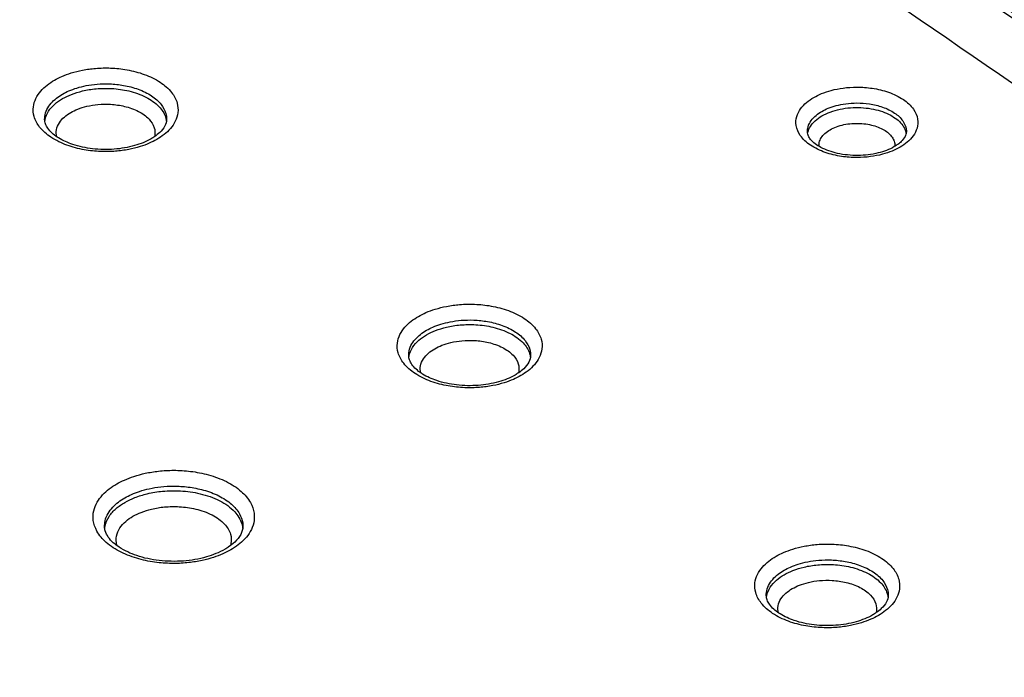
# Model space of a CAD drawing. Header units: inches. Extents: x 0 to 34, y 0 to 22.
# Tile 16 of 60: x 6.917 to 7.218, y 13.622 to 13.822. Entities that reach past the tile are written whole.
import ezdxf

# ---------------------------------------------------------------- set-up
doc = ezdxf.new("R2010")
doc.units = ezdxf.units.IN
doc.header["$LTSCALE"] = 1.87
doc.header["$MEASUREMENT"] = 0
doc.layers.get('0').update_dxf_attribs({"linetype": 'CONTINUOUS'})

msp = doc.modelspace()

# ---------------------------------------------------------------- linework, layer by layer
at = {"color": 7, "linetype": 'CONTINUOUS'}
for p, q in [((6.9251, 13.79161), (6.9251, 13.79164)), ((7.15768, 13.78781), (7.15767, 13.78784)), ((7.0361, 13.71961), (7.0361, 13.71964)), ((6.94336, 13.66749), (6.94336, 13.66752)), ((7.14513, 13.64647), (7.14513, 13.6465))]:
    msp.add_line(p, q, dxfattribs=at)
for points, knots in [([(5.99881, 14.47887), (6.10435, 14.43215), (6.31112, 14.33565), (6.61117, 14.17991), (6.89671, 14.01527), (7.16689, 13.84221), (7.33874, 13.7198), (7.42178, 13.65726)], [0, 0, 0, 0, 0.210285, 0.415611, 0.615769, 0.810602, 1, 1, 1, 1]), ([(6.8751, 14.06874), (6.95257, 14.02342), (7.10534, 13.93026), (7.32686, 13.78299), (7.46948, 13.67944), (7.5388, 13.62676)], [0, 0, 0, 0, 0.337493, 0.672636, 1, 1, 1, 1]), ([(6.87143, 14.06272), (6.95015, 14.01673), (7.10416, 13.92288), (7.32448, 13.77641), (7.46485, 13.67464), (7.53196, 13.62378)], [0, 0, 0, 0, 0.344691, 0.68166, 1, 1, 1, 1]), ([(7.46007, 13.66757), (7.41146, 13.70362), (7.28956, 13.79119), (7.09279, 13.92222), (6.94274, 14.01395), (6.86832, 14.05763)], [0, 0, 0, 0, 0.256068, 0.634902, 1, 1, 1, 1]), ([(7.4922, 13.64663), (7.43435, 13.69004), (7.30306, 13.78491), (7.0956, 13.92304), (6.94465, 14.01527), (6.8694, 14.0594)], [0, 0, 0, 0, 0.290243, 0.649912, 1, 1, 1, 1]), ([(7.45186, 13.65638), (7.36815, 13.71942), (7.19498, 13.84278), (6.99505, 13.97084), (6.88143, 14.03916), (6.86007, 14.05185)], [0, 0, 0, 0, 0.441486, 0.895341, 1, 1, 1, 1]), ([(6.94606, 13.99954), (6.94917, 13.99766), (7.04466, 13.93964), (7.21637, 13.82965), (7.37984, 13.71392), (7.45378, 13.65898)], [0, 0, 0, 0, 0.017816, 0.548126, 1, 1, 1, 1]), ([(6.01057, 13.97186), (6.09771, 13.91893), (6.30956, 13.79351), (6.65279, 13.60233), (6.91102, 13.46831), (7.04214, 13.4026)], [0, 0, 0, 0, 0.259527, 0.626647, 1, 1, 1, 1]), ([(6.92807, 13.80357), (6.92881, 13.804), (6.93048, 13.80483), (6.93334, 13.80588), (6.93678, 13.80673), (6.9408, 13.80728), (6.94536, 13.80737), (6.95037, 13.80684), (6.95553, 13.8055), (6.96024, 13.80325), (6.96378, 13.80025), (6.96565, 13.79689), (6.96584, 13.79464), (6.96572, 13.79366)], [0, 0, 0, 0, 0.057306, 0.124608, 0.203116, 0.293497, 0.395178, 0.507442, 0.629243, 0.749889, 0.853425, 0.9343, 1, 1, 1, 1]), ([(6.93188, 13.78377), (6.93018, 13.78439), (6.92713, 13.78585), (6.9236, 13.78885), (6.92172, 13.79221), (6.92146, 13.79538), (6.92231, 13.79809), (6.92386, 13.80032), (6.92582, 13.80214), (6.92731, 13.80313), (6.92807, 13.80357)], [0, 0, 0, 0, 0.198002, 0.367923, 0.500651, 0.608477, 0.707688, 0.805638, 0.903389, 1, 1, 1, 1]), ([(6.93054, 13.79933), (6.93117, 13.79969), (6.93258, 13.80039), (6.93498, 13.80128), (6.93787, 13.802), (6.94125, 13.80245), (6.94509, 13.80253), (6.94931, 13.80208), (6.95365, 13.80096), (6.95762, 13.79907), (6.9606, 13.79654), (6.96207, 13.79389), (6.96229, 13.79224), (6.96227, 13.79161)], [0, 0, 0, 0, 0.058238, 0.126631, 0.206409, 0.29825, 0.401566, 0.515619, 0.639444, 0.762225, 0.867574, 0.949772, 1, 1, 1, 1]), ([(7.15962, 13.79831), (7.16038, 13.79875), (7.16212, 13.79959), (7.16511, 13.80058), (7.16873, 13.80129), (7.17293, 13.80156), (7.1776, 13.80122), (7.18245, 13.80007), (7.18684, 13.79801), (7.19004, 13.79515), (7.19111, 13.79277), (7.19128, 13.79168)], [0, 0, 0, 0, 0.073036, 0.159932, 0.261963, 0.378786, 0.508919, 0.650674, 0.790669, 0.908835, 1, 1, 1, 1]), ([(6.92581, 13.79467), (6.92614, 13.79535), (6.927, 13.7966), (6.92865, 13.79813), (6.9299, 13.79896), (6.93054, 13.79933)], [0, 0, 0, 0, 0.335086, 0.66949, 1, 1, 1, 1]), ([(6.93056, 13.79795), (6.93142, 13.79845), (6.9334, 13.79938), (6.93682, 13.80043), (6.94096, 13.80108), (6.94573, 13.80116), (6.9509, 13.80043), (6.95591, 13.7987), (6.95992, 13.79599), (6.96172, 13.79328), (6.96208, 13.79182), (6.96212, 13.79159)], [0, 0, 0, 0, 0.083045, 0.182662, 0.300005, 0.433602, 0.581465, 0.736529, 0.874824, 0.980881, 1, 1, 1, 1]), ([(6.9263, 13.79412), (6.92682, 13.79493), (6.92813, 13.79637), (6.92972, 13.79747), (6.93056, 13.79795)], [0, 0, 0, 0, 0.496331, 1, 1, 1, 1]), ([(6.93304, 13.79372), (6.93373, 13.79412), (6.93534, 13.79487), (6.93812, 13.79572), (6.94148, 13.79626), (6.94535, 13.79632), (6.94955, 13.79572), (6.95234, 13.79476), (6.95368, 13.79407)], [0, 0, 0, 0, 0.11275, 0.24802, 0.40738, 0.588847, 0.789703, 1, 1, 1, 1]), ([(7.16312, 13.78155), (7.16152, 13.78211), (7.15869, 13.78344), (7.15549, 13.78629), (7.15403, 13.78954), (7.15424, 13.79251), (7.1555, 13.79493), (7.15737, 13.79686), (7.15885, 13.79787), (7.15962, 13.79831)], [0, 0, 0, 0, 0.216679, 0.399573, 0.540675, 0.65802, 0.770795, 0.885067, 1, 1, 1, 1]), ([(7.16209, 13.79408), (7.16271, 13.79443), (7.16412, 13.79511), (7.16655, 13.79592), (7.16949, 13.79649), (7.17289, 13.79671), (7.17669, 13.79644), (7.18062, 13.79551), (7.18419, 13.79383), (7.18679, 13.79151), (7.18778, 13.7893), (7.18786, 13.7881), (7.18785, 13.78781)], [0, 0, 0, 0, 0.070871, 0.155185, 0.254181, 0.36752, 0.49375, 0.631375, 0.767501, 0.882366, 0.970839, 1, 1, 1, 1]), ([(6.9251, 13.79164), (6.9251, 13.79193), (6.92515, 13.79298), (6.92547, 13.79399), (6.92581, 13.79467)], [0, 0, 0, 0, 0.269848, 1, 1, 1, 1]), ([(6.9252, 13.7913), (6.92521, 13.79137), (6.92537, 13.79237), (6.92578, 13.79332), (6.9263, 13.79412)], [0, 0, 0, 0, 0.069471, 1, 1, 1, 1]), ([(6.92878, 13.78633), (6.92861, 13.78703), (6.92855, 13.78856), (6.92948, 13.79069), (6.93106, 13.79243), (6.93236, 13.79332), (6.93304, 13.79372)], [0, 0, 0, 0, 0.235831, 0.486594, 0.741404, 1, 1, 1, 1]), ([(6.95368, 13.79407), (6.95487, 13.79346), (6.95686, 13.79212), (6.95868, 13.78938), (6.95881, 13.78739), (6.95864, 13.78652), (6.95862, 13.78645)], [0, 0, 0, 0, 0.411229, 0.72695, 0.978781, 1, 1, 1, 1]), ([(6.96572, 13.79366), (6.96561, 13.79276), (6.96506, 13.79101), (6.96351, 13.78878), (6.9622, 13.78756), (6.9615, 13.78701)], [0, 0, 0, 0, 0.336409, 0.668542, 1, 1, 1, 1]), ([(7.15883, 13.79126), (7.15925, 13.79185), (7.16027, 13.7929), (7.16147, 13.79371), (7.16209, 13.79408)], [0, 0, 0, 0, 0.498558, 1, 1, 1, 1]), ([(7.16211, 13.7927), (7.16292, 13.79317), (7.16472, 13.79398), (7.16765, 13.7948), (7.1708, 13.79524), (7.17398, 13.79528), (7.17704, 13.79495), (7.17985, 13.79429), (7.18235, 13.79333), (7.18445, 13.79212), (7.18612, 13.79069), (7.1873, 13.78905), (7.1877, 13.78783), (7.18778, 13.78723)], [0, 0, 0, 0, 0.095246, 0.200728, 0.310176, 0.41953, 0.524997, 0.623713, 0.714476, 0.796901, 0.870969, 0.937761, 1, 1, 1, 1]), ([(6.92935, 13.78599), (6.92921, 13.78607), (6.92796, 13.78687), (6.92642, 13.78816), (6.92553, 13.78982), (6.92536, 13.7903)], [0, 0, 0, 0, 0.079616, 0.746744, 1, 1, 1, 1]), ([(6.96228, 13.79161), (6.96226, 13.79093), (6.96179, 13.7894), (6.96079, 13.78821), (6.96017, 13.78762)], [0, 0, 0, 0, 0.442681, 1, 1, 1, 1]), ([(7.15768, 13.78784), (7.15767, 13.78835), (7.15784, 13.78958), (7.15841, 13.79068), (7.15883, 13.79126)], [0, 0, 0, 0, 0.416339, 1, 1, 1, 1]), ([(7.15779, 13.78749), (7.1578, 13.78756), (7.15795, 13.78827), (7.15856, 13.78964), (7.15949, 13.7907), (7.16004, 13.79121)], [0, 0, 0, 0, 0.047014, 0.492636, 1, 1, 1, 1]), ([(7.16459, 13.78846), (7.16521, 13.78882), (7.16659, 13.78945), (7.16884, 13.79008), (7.17126, 13.79041), (7.1737, 13.79044), (7.17531, 13.79027), (7.17609, 13.79014)], [0, 0, 0, 0, 0.181447, 0.382429, 0.590919, 0.799179, 1, 1, 1, 1]), ([(7.17609, 13.79014), (7.17682, 13.79001), (7.17821, 13.78968), (7.18012, 13.78895), (7.18174, 13.78802), (7.18302, 13.78692), (7.18392, 13.78566), (7.18432, 13.78444), (7.18433, 13.78367), (7.1843, 13.78337)], [0, 0, 0, 0, 0.191871, 0.36828, 0.528478, 0.672431, 0.802246, 0.923212, 1, 1, 1, 1]), ([(7.19128, 13.79168), (7.19142, 13.79078), (7.19129, 13.78893), (7.19002, 13.78652), (7.18878, 13.78524), (7.18811, 13.78466)], [0, 0, 0, 0, 0.340732, 0.668193, 1, 1, 1, 1]), ([(7.17309, 13.78064), (7.17099, 13.78061), (7.16708, 13.78098), (7.16209, 13.78268), (7.15915, 13.78469), (7.15816, 13.78619), (7.15799, 13.78655)], [0, 0, 0, 0, 0.373524, 0.695509, 0.930061, 1, 1, 1, 1]), ([(7.16121, 13.78348), (7.16119, 13.78386), (7.16126, 13.78476), (7.16186, 13.78611), (7.16301, 13.78743), (7.16402, 13.78814), (7.16459, 13.78846)], [0, 0, 0, 0, 0.180031, 0.418425, 0.689848, 1, 1, 1, 1]), ([(7.18785, 13.78781), (7.18784, 13.78732), (7.18748, 13.78619), (7.18673, 13.7853), (7.18625, 13.78484)], [0, 0, 0, 0, 0.424168, 1, 1, 1, 1]), ([(6.94631, 13.78254), (6.94411, 13.78237), (6.93982, 13.78245), (6.93406, 13.78366), (6.9307, 13.78516), (6.92935, 13.78599)], [0, 0, 0, 0, 0.376148, 0.729612, 1, 1, 1, 1]), ([(6.95076, 13.78247), (6.94943, 13.78221), (6.94658, 13.78182), (6.94201, 13.78173), (6.937, 13.78226), (6.9336, 13.78314), (6.93188, 13.78377)], [0, 0, 0, 0, 0.212099, 0.450716, 0.714169, 1, 1, 1, 1]), ([(6.95931, 13.78553), (6.95856, 13.7851), (6.95689, 13.78427), (6.95514, 13.78363), (6.95418, 13.78333)], [0, 0, 0, 0, 0.459889, 1, 1, 1, 1]), ([(7.17696, 13.78027), (7.17557, 13.78008), (7.1726, 13.77989), (7.16792, 13.78023), (7.16473, 13.78099), (7.16312, 13.78155)], [0, 0, 0, 0, 0.300538, 0.635319, 1, 1, 1, 1]), ([(7.18591, 13.78313), (7.18515, 13.7827), (7.18341, 13.78186), (7.18158, 13.78125), (7.18057, 13.78098)], [0, 0, 0, 0, 0.45667, 1, 1, 1, 1]), ([(7.03907, 13.73157), (7.03981, 13.73199), (7.04148, 13.73283), (7.04434, 13.73388), (7.04778, 13.73473), (7.0518, 13.73527), (7.05636, 13.73537), (7.06137, 13.73484), (7.06653, 13.7335), (7.07124, 13.73125), (7.07478, 13.72825), (7.07665, 13.72489), (7.07684, 13.72264), (7.07672, 13.72166)], [0, 0, 0, 0, 0.057306, 0.124608, 0.203116, 0.293497, 0.395178, 0.507442, 0.629243, 0.749889, 0.853425, 0.9343, 1, 1, 1, 1]), ([(7.04288, 13.71177), (7.04118, 13.71239), (7.03813, 13.71384), (7.0346, 13.71685), (7.03272, 13.72021), (7.03246, 13.72338), (7.03331, 13.72608), (7.03486, 13.72832), (7.03682, 13.73014), (7.0383, 13.73113), (7.03907, 13.73157)], [0, 0, 0, 0, 0.198002, 0.367923, 0.500651, 0.608477, 0.707688, 0.805638, 0.903389, 1, 1, 1, 1]), ([(7.04154, 13.72733), (7.04217, 13.72769), (7.04357, 13.72839), (7.04598, 13.72927), (7.04887, 13.72999), (7.05225, 13.73045), (7.05609, 13.73053), (7.06031, 13.73008), (7.06465, 13.72896), (7.06862, 13.72707), (7.0716, 13.72454), (7.07307, 13.72189), (7.07328, 13.72023), (7.07327, 13.71961)], [0, 0, 0, 0, 0.058238, 0.126631, 0.206409, 0.29825, 0.401566, 0.515619, 0.639444, 0.762225, 0.867574, 0.949772, 1, 1, 1, 1]), ([(7.0368, 13.72267), (7.03714, 13.72335), (7.038, 13.7246), (7.03965, 13.72613), (7.0409, 13.72696), (7.04154, 13.72733)], [0, 0, 0, 0, 0.335086, 0.66949, 1, 1, 1, 1]), ([(7.04156, 13.72595), (7.04242, 13.72645), (7.0444, 13.72738), (7.04782, 13.72842), (7.05196, 13.72908), (7.05673, 13.72916), (7.0619, 13.72843), (7.06691, 13.7267), (7.07092, 13.72399), (7.07272, 13.72128), (7.07308, 13.71981), (7.07312, 13.71959)], [0, 0, 0, 0, 0.083045, 0.182662, 0.300005, 0.433602, 0.581465, 0.736529, 0.874824, 0.980881, 1, 1, 1, 1]), ([(7.03729, 13.72212), (7.03782, 13.72293), (7.03913, 13.72436), (7.04072, 13.72547), (7.04156, 13.72595)], [0, 0, 0, 0, 0.496331, 1, 1, 1, 1]), ([(7.04404, 13.72172), (7.04473, 13.72212), (7.04634, 13.72287), (7.04912, 13.72372), (7.05248, 13.72426), (7.05635, 13.72432), (7.06055, 13.72372), (7.06334, 13.72276), (7.06468, 13.72207)], [0, 0, 0, 0, 0.11275, 0.24802, 0.40738, 0.588847, 0.789703, 1, 1, 1, 1]), ([(7.0361, 13.71964), (7.03609, 13.71992), (7.03615, 13.72097), (7.03647, 13.72199), (7.0368, 13.72267)], [0, 0, 0, 0, 0.269848, 1, 1, 1, 1]), ([(7.0362, 13.7193), (7.03621, 13.71937), (7.03637, 13.72037), (7.03678, 13.72132), (7.03729, 13.72212)], [0, 0, 0, 0, 0.069471, 1, 1, 1, 1]), ([(7.03978, 13.71432), (7.03961, 13.71503), (7.03955, 13.71656), (7.04048, 13.71869), (7.04206, 13.72043), (7.04336, 13.72132), (7.04404, 13.72172)], [0, 0, 0, 0, 0.235831, 0.486594, 0.741404, 1, 1, 1, 1]), ([(7.06468, 13.72207), (7.06587, 13.72146), (7.06786, 13.72012), (7.06968, 13.71738), (7.06981, 13.71539), (7.06964, 13.71452), (7.06962, 13.71445)], [0, 0, 0, 0, 0.411229, 0.72695, 0.978781, 1, 1, 1, 1]), ([(7.07672, 13.72166), (7.07661, 13.72076), (7.07606, 13.71901), (7.07451, 13.71678), (7.0732, 13.71556), (7.0725, 13.715)], [0, 0, 0, 0, 0.336409, 0.668542, 1, 1, 1, 1]), ([(7.04034, 13.71399), (7.04021, 13.71407), (7.03896, 13.71487), (7.03742, 13.71616), (7.03653, 13.71782), (7.03636, 13.71829)], [0, 0, 0, 0, 0.079616, 0.746744, 1, 1, 1, 1]), ([(7.07327, 13.71961), (7.07326, 13.71893), (7.07279, 13.7174), (7.07179, 13.71621), (7.07117, 13.71562)], [0, 0, 0, 0, 0.442681, 1, 1, 1, 1]), ([(7.05731, 13.71054), (7.05511, 13.71037), (7.05082, 13.71045), (7.04506, 13.71166), (7.04169, 13.71315), (7.04034, 13.71399)], [0, 0, 0, 0, 0.376148, 0.729612, 1, 1, 1, 1]), ([(7.06176, 13.71046), (7.06043, 13.71021), (7.05758, 13.70982), (7.05301, 13.70973), (7.048, 13.71026), (7.0446, 13.71114), (7.04288, 13.71177)], [0, 0, 0, 0, 0.212099, 0.450716, 0.714169, 1, 1, 1, 1]), ([(7.07031, 13.71353), (7.06956, 13.7131), (7.06789, 13.71227), (7.06614, 13.71162), (7.06517, 13.71132)], [0, 0, 0, 0, 0.459889, 1, 1, 1, 1]), ([(6.94706, 13.68049), (6.94783, 13.68093), (6.94954, 13.68179), (6.95245, 13.6829), (6.95593, 13.68383), (6.95999, 13.68449), (6.96462, 13.68474), (6.96974, 13.68443), (6.97517, 13.68338), (6.98048, 13.68144), (6.98494, 13.67861), (6.9879, 13.67521), (6.98915, 13.67174), (6.98905, 13.66956), (6.98883, 13.66859)], [0, 0, 0, 0, 0.052119, 0.112848, 0.183283, 0.264139, 0.355385, 0.456146, 0.565753, 0.680959, 0.787545, 0.874277, 0.941866, 1, 1, 1, 1]), ([(6.94838, 13.6597), (6.94676, 13.66051), (6.94396, 13.66228), (6.941, 13.66568), (6.93975, 13.66916), (6.9399, 13.67229), (6.941, 13.67496), (6.94269, 13.67719), (6.94475, 13.67903), (6.94628, 13.68003), (6.94706, 13.68049)], [0, 0, 0, 0, 0.198733, 0.360448, 0.486469, 0.594862, 0.697714, 0.799417, 0.900499, 1, 1, 1, 1]), ([(6.94954, 13.67625), (6.95019, 13.67663), (6.95166, 13.67737), (6.95416, 13.67832), (6.95714, 13.67912), (6.96063, 13.67968), (6.9646, 13.6799), (6.96899, 13.67963), (6.97365, 13.67873), (6.9782, 13.67706), (6.98203, 13.67464), (6.98456, 13.67173), (6.98547, 13.66921), (6.98555, 13.66786), (6.98554, 13.66749)], [0, 0, 0, 0, 0.053903, 0.116716, 0.189571, 0.273212, 0.367602, 0.471833, 0.585221, 0.704347, 0.814498, 0.904161, 0.974069, 1, 1, 1, 1]), ([(6.94956, 13.67487), (6.95052, 13.67543), (6.95274, 13.67647), (6.95659, 13.67766), (6.96127, 13.67842), (6.9667, 13.67852), (6.97262, 13.67769), (6.97837, 13.6757), (6.98295, 13.67258), (6.98498, 13.66944), (6.98536, 13.66775), (6.9854, 13.66747)], [0, 0, 0, 0, 0.081592, 0.179891, 0.296334, 0.429747, 0.578229, 0.734834, 0.873982, 0.979315, 1, 1, 1, 1]), ([(6.94354, 13.66923), (6.94372, 13.67001), (6.94433, 13.67151), (6.94579, 13.67342), (6.94756, 13.675), (6.94887, 13.67586), (6.94954, 13.67625)], [0, 0, 0, 0, 0.253872, 0.504912, 0.754411, 1, 1, 1, 1]), ([(6.94476, 13.67059), (6.94536, 13.6715), (6.94684, 13.6731), (6.94862, 13.67433), (6.94956, 13.67487)], [0, 0, 0, 0, 0.498062, 1, 1, 1, 1]), ([(6.95203, 13.67064), (6.95283, 13.6711), (6.95468, 13.67197), (6.9579, 13.67296), (6.96181, 13.67359), (6.96633, 13.67367), (6.97127, 13.67298), (6.97457, 13.67184), (6.97615, 13.67103)], [0, 0, 0, 0, 0.111027, 0.244804, 0.403288, 0.584908, 0.787067, 1, 1, 1, 1]), ([(6.94345, 13.66716), (6.94347, 13.66733), (6.94366, 13.66855), (6.94418, 13.6697), (6.94476, 13.67059)], [0, 0, 0, 0, 0.133935, 1, 1, 1, 1]), ([(6.94712, 13.66184), (6.94687, 13.66274), (6.94678, 13.66462), (6.94792, 13.66716), (6.94976, 13.66916), (6.95125, 13.67018), (6.95203, 13.67064)], [0, 0, 0, 0, 0.256468, 0.502077, 0.750069, 1, 1, 1, 1]), ([(6.97995, 13.66823), (6.98076, 13.66735), (6.98197, 13.66548), (6.98209, 13.66303), (6.98181, 13.6619), (6.98174, 13.6617)], [0, 0, 0, 0, 0.506792, 0.910191, 1, 1, 1, 1]), ([(6.98554, 13.66749), (6.98552, 13.66667), (6.98497, 13.66487), (6.98379, 13.66346), (6.98307, 13.66277)], [0, 0, 0, 0, 0.451153, 1, 1, 1, 1]), ([(6.98883, 13.66859), (6.98862, 13.66768), (6.9879, 13.66593), (6.98621, 13.6637), (6.98483, 13.66247), (6.9841, 13.66191)], [0, 0, 0, 0, 0.336517, 0.669274, 1, 1, 1, 1]), ([(6.94784, 13.66119), (6.94656, 13.66202), (6.94484, 13.66346), (6.94379, 13.66551), (6.94358, 13.66617)], [0, 0, 0, 0, 0.688414, 1, 1, 1, 1]), ([(6.96741, 13.657), (6.96494, 13.65682), (6.96012, 13.65691), (6.95344, 13.6583), (6.94949, 13.6601), (6.94784, 13.66119)], [0, 0, 0, 0, 0.364906, 0.708661, 1, 1, 1, 1]), ([(6.98184, 13.66041), (6.98107, 13.65997), (6.97936, 13.6591), (6.97757, 13.65842), (6.97659, 13.6581)], [0, 0, 0, 0, 0.461847, 1, 1, 1, 1]), ([(7.1481, 13.65843), (7.14884, 13.65886), (7.15051, 13.65969), (7.15337, 13.66074), (7.15681, 13.66159), (7.16083, 13.66214), (7.16539, 13.66223), (7.1704, 13.6617), (7.17556, 13.66036), (7.18027, 13.65811), (7.18381, 13.65511), (7.18568, 13.65175), (7.18587, 13.6495), (7.18575, 13.64852)], [0, 0, 0, 0, 0.057306, 0.124608, 0.203116, 0.293497, 0.395178, 0.507442, 0.629243, 0.749889, 0.853425, 0.9343, 1, 1, 1, 1]), ([(6.97313, 13.65716), (6.97179, 13.65687), (6.96891, 13.65641), (6.96428, 13.65616), (6.95917, 13.65646), (6.95373, 13.65751), (6.95013, 13.65883), (6.94838, 13.6597)], [0, 0, 0, 0, 0.162467, 0.345813, 0.548276, 0.768513, 1, 1, 1, 1]), ([(7.15191, 13.63863), (7.15021, 13.63925), (7.14716, 13.64071), (7.14363, 13.64371), (7.14175, 13.64707), (7.14149, 13.65024), (7.14234, 13.65295), (7.14389, 13.65518), (7.14585, 13.657), (7.14734, 13.65799), (7.1481, 13.65843)], [0, 0, 0, 0, 0.198002, 0.367923, 0.500651, 0.608477, 0.707688, 0.805638, 0.903389, 1, 1, 1, 1]), ([(7.15057, 13.65419), (7.1512, 13.65455), (7.15261, 13.65525), (7.15501, 13.65614), (7.1579, 13.65686), (7.16128, 13.65731), (7.16512, 13.65739), (7.16934, 13.65694), (7.17368, 13.65582), (7.17765, 13.65393), (7.18063, 13.6514), (7.1821, 13.64875), (7.18232, 13.6471), (7.1823, 13.64647)], [0, 0, 0, 0, 0.058238, 0.126631, 0.206409, 0.29825, 0.401566, 0.515619, 0.639444, 0.762225, 0.867574, 0.949772, 1, 1, 1, 1]), ([(7.15059, 13.65281), (7.15145, 13.65331), (7.15343, 13.65424), (7.15686, 13.65529), (7.16099, 13.65594), (7.16576, 13.65602), (7.17093, 13.65529), (7.17594, 13.65356), (7.17995, 13.65085), (7.18175, 13.64814), (7.18211, 13.64668), (7.18215, 13.64645)], [0, 0, 0, 0, 0.083045, 0.182662, 0.300005, 0.433602, 0.581465, 0.736529, 0.874824, 0.980881, 1, 1, 1, 1]), ([(7.14584, 13.64953), (7.14617, 13.65021), (7.14703, 13.65146), (7.14868, 13.65299), (7.14993, 13.65382), (7.15057, 13.65419)], [0, 0, 0, 0, 0.335086, 0.66949, 1, 1, 1, 1]), ([(7.14633, 13.64898), (7.14685, 13.64979), (7.14816, 13.65123), (7.14975, 13.65233), (7.15059, 13.65281)], [0, 0, 0, 0, 0.496331, 1, 1, 1, 1]), ([(7.14513, 13.6465), (7.14513, 13.64679), (7.14518, 13.64784), (7.1455, 13.64885), (7.14584, 13.64953)], [0, 0, 0, 0, 0.269848, 1, 1, 1, 1]), ([(7.14523, 13.64616), (7.14524, 13.64623), (7.1454, 13.64723), (7.14581, 13.64818), (7.14633, 13.64898)], [0, 0, 0, 0, 0.069471, 1, 1, 1, 1]), ([(7.14881, 13.64119), (7.14864, 13.64189), (7.14858, 13.64342), (7.14951, 13.64555), (7.15109, 13.64729), (7.15239, 13.64818), (7.15307, 13.64858)], [0, 0, 0, 0, 0.235831, 0.486594, 0.741404, 1, 1, 1, 1]), ([(7.15307, 13.64858), (7.15376, 13.64898), (7.15537, 13.64973), (7.15815, 13.65058), (7.16151, 13.65112), (7.16538, 13.65118), (7.16958, 13.65058), (7.17237, 13.64962), (7.17371, 13.64893)], [0, 0, 0, 0, 0.11275, 0.24802, 0.40738, 0.588847, 0.789703, 1, 1, 1, 1]), ([(7.17371, 13.64893), (7.1749, 13.64832), (7.17689, 13.64698), (7.17871, 13.64424), (7.17884, 13.64225), (7.17867, 13.64138), (7.17865, 13.64131)], [0, 0, 0, 0, 0.411229, 0.72695, 0.978781, 1, 1, 1, 1]), ([(7.18575, 13.64852), (7.18565, 13.64762), (7.18509, 13.64587), (7.18355, 13.64364), (7.18223, 13.64242), (7.18153, 13.64187)], [0, 0, 0, 0, 0.336409, 0.668542, 1, 1, 1, 1]), ([(7.18231, 13.64647), (7.18229, 13.64579), (7.18182, 13.64426), (7.18082, 13.64307), (7.1802, 13.64248)], [0, 0, 0, 0, 0.442681, 1, 1, 1, 1]), ([(7.14938, 13.64085), (7.14924, 13.64093), (7.14799, 13.64173), (7.14645, 13.64302), (7.14556, 13.64468), (7.14539, 13.64516)], [0, 0, 0, 0, 0.079616, 0.746744, 1, 1, 1, 1]), ([(7.16634, 13.6374), (7.16414, 13.63723), (7.15985, 13.63731), (7.15409, 13.63852), (7.15073, 13.64002), (7.14938, 13.64085)], [0, 0, 0, 0, 0.376148, 0.729612, 1, 1, 1, 1]), ([(7.17934, 13.64039), (7.17859, 13.63996), (7.17692, 13.63913), (7.17517, 13.63848), (7.17421, 13.63819)], [0, 0, 0, 0, 0.459889, 1, 1, 1, 1]), ([(7.17079, 13.63733), (7.16946, 13.63707), (7.16661, 13.63668), (7.16204, 13.63659), (7.15703, 13.63712), (7.15363, 13.638), (7.15191, 13.63863)], [0, 0, 0, 0, 0.212099, 0.450716, 0.714169, 1, 1, 1, 1])]:
    msp.add_open_spline(points, degree=3, knots=knots, dxfattribs=at)
for points in [[(7.16004, 13.79121), (7.16067, 13.79178), (7.16138, 13.79227), (7.16211, 13.7927)], [(6.92536, 13.7903), (6.9252, 13.79072), (6.92511, 13.79116), (6.9251, 13.79161)], [(6.96212, 13.79159), (6.96216, 13.79142), (6.96218, 13.79125), (6.9622, 13.79108)], [(6.95866, 13.7864), (6.9583, 13.78616), (6.95793, 13.78592), (6.95756, 13.7857)], [(6.96017, 13.78762), (6.9597, 13.78717), (6.95919, 13.78677), (6.95866, 13.7864)], [(6.9615, 13.78701), (6.96081, 13.78646), (6.96007, 13.78597), (6.95931, 13.78553)], [(7.15799, 13.78655), (7.1578, 13.78695), (7.15768, 13.78738), (7.15768, 13.78781)], [(6.95253, 13.78363), (6.9505, 13.78305), (6.94841, 13.7827), (6.94631, 13.78254)], [(6.95756, 13.7857), (6.95599, 13.7848), (6.95428, 13.78413), (6.95253, 13.78363)], [(7.18526, 13.78402), (7.1849, 13.78376), (7.18454, 13.78353), (7.18416, 13.78331)], [(7.18625, 13.78484), (7.18594, 13.78455), (7.18561, 13.78427), (7.18526, 13.78402)], [(7.18811, 13.78466), (7.18742, 13.78409), (7.18668, 13.78358), (7.18591, 13.78313)], [(6.95418, 13.78333), (6.95305, 13.78298), (6.95191, 13.78269), (6.95076, 13.78247)], [(7.17925, 13.7814), (7.17723, 13.7809), (7.17516, 13.78066), (7.17309, 13.78064)], [(7.18057, 13.78098), (7.17939, 13.78067), (7.17818, 13.78043), (7.17696, 13.78027)], [(7.18416, 13.78331), (7.18264, 13.78243), (7.18096, 13.78182), (7.17925, 13.7814)], [(7.03636, 13.71829), (7.0362, 13.71872), (7.03611, 13.71916), (7.0361, 13.71961)], [(7.07312, 13.71959), (7.07316, 13.71942), (7.07318, 13.71925), (7.0732, 13.71908)], [(7.06966, 13.7144), (7.0693, 13.71415), (7.06893, 13.71392), (7.06856, 13.7137)], [(7.07117, 13.71562), (7.0707, 13.71517), (7.07019, 13.71477), (7.06966, 13.7144)], [(7.0725, 13.715), (7.0718, 13.71446), (7.07107, 13.71397), (7.07031, 13.71353)], [(7.06353, 13.71163), (7.0615, 13.71105), (7.05941, 13.7107), (7.05731, 13.71054)], [(7.06856, 13.7137), (7.06699, 13.7128), (7.06528, 13.71213), (7.06353, 13.71163)], [(7.06517, 13.71132), (7.06405, 13.71097), (7.06291, 13.71069), (7.06176, 13.71046)], [(6.97615, 13.67103), (6.97755, 13.67031), (6.97887, 13.6694), (6.97995, 13.66823)], [(6.94336, 13.66752), (6.94335, 13.66809), (6.94341, 13.66867), (6.94354, 13.66923)], [(6.94358, 13.66617), (6.94345, 13.6666), (6.94337, 13.66704), (6.94336, 13.66749)], [(6.9854, 13.66747), (6.98543, 13.66731), (6.98545, 13.66714), (6.98547, 13.66698)], [(6.98009, 13.66058), (6.97831, 13.65956), (6.97638, 13.6588), (6.9744, 13.65823)], [(6.9812, 13.66127), (6.98084, 13.66103), (6.98046, 13.6608), (6.98009, 13.66058)], [(6.98307, 13.66277), (6.98249, 13.66222), (6.98186, 13.66172), (6.9812, 13.66127)], [(6.9841, 13.66191), (6.98338, 13.66136), (6.98262, 13.66086), (6.98184, 13.66041)], [(6.9744, 13.65823), (6.97212, 13.65758), (6.96977, 13.65718), (6.96741, 13.657)], [(6.97659, 13.6581), (6.97546, 13.65773), (6.9743, 13.65742), (6.97313, 13.65716)], [(7.14539, 13.64516), (7.14523, 13.64558), (7.14514, 13.64602), (7.14513, 13.64647)], [(7.18215, 13.64645), (7.18219, 13.64628), (7.18221, 13.64611), (7.18223, 13.64594)], [(7.1802, 13.64248), (7.17973, 13.64203), (7.17922, 13.64163), (7.17869, 13.64126)], [(7.17759, 13.64056), (7.17602, 13.63966), (7.17431, 13.63899), (7.17256, 13.63849)], [(7.17869, 13.64126), (7.17833, 13.64102), (7.17796, 13.64078), (7.17759, 13.64056)], [(7.18153, 13.64187), (7.18084, 13.64132), (7.1801, 13.64083), (7.17934, 13.64039)], [(7.17256, 13.63849), (7.17053, 13.63791), (7.16844, 13.63756), (7.16634, 13.6374)], [(7.17421, 13.63819), (7.17308, 13.63784), (7.17194, 13.63755), (7.17079, 13.63733)]]:
    msp.add_open_spline(points, degree=3, dxfattribs=at)

doc.saveas('drawing.dxf')
